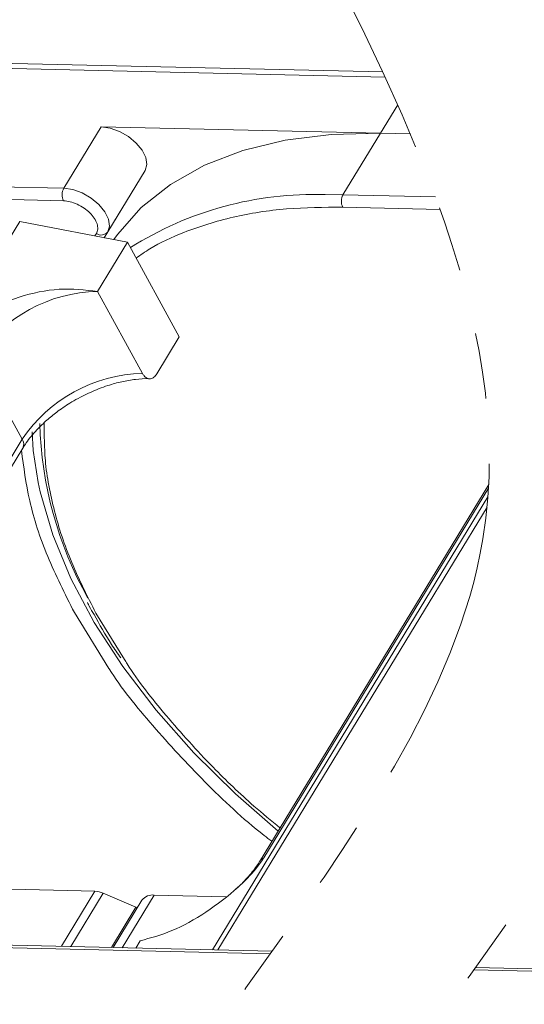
# Model space of a CAD drawing. Header units: millimetres. Extents: x 207 to 1682, y 260 to 1293.
# Tile 65 of 84: x 1357 to 1383, y 1060 to 1109. Entities that reach past the tile are written whole.
import ezdxf

# ---------------------------------------------------------------- set-up
doc = ezdxf.new("R2010")
doc.units = ezdxf.units.MM
doc.linetypes.add('PHANTOM2', pattern=[31.75, 15.875, -3.175, 3.175, -3.175, 3.175, -3.175])
doc.styles.get("Standard").update_dxf_attribs({"font": '仿宋_GB2312.ttf', "width": 0.8})
doc.dimstyles.new('ISO-25.1', dxfattribs={"dimtxt": 6, "dimasz": 5, "dimexe": 3.5, "dimexo": 0.625, "dimgap": 1.5, "dimtad": 1, "dimtoh": 1, "dimtxsty": 'Standard', "dimcen": 2.5, "dimadec": 0, "dimazin": 0, "dimtfac": 1, "dimtmove": 0, "dimatfit": 3, "dimfxl": 0, "dimarcsym": 0})

msp = doc.modelspace()

# ---------------------------------------------------------------- linework, layer by layer
at = {"color": 7, "linetype": 'Continuous', "lineweight": 15}
for p, q in [((1375.45, 1106.175), (1342.729, 1106.926)), ((1342.827, 1106.666), (1375.571, 1105.915)), ((1376.195, 1104.543), (1375.329, 1103.12)), ((1361.385, 1103.44), (1359.518, 1100.371)), ((1375.329, 1103.12), (1361.385, 1103.44)), ((1373.462, 1100.051), (1375.329, 1103.12)), ((1375.329, 1103.12), (1376.829, 1103.085)), ((1363.579, 1101.264), (1361.536, 1097.906)), ((1361.711, 1098.195), (1363.579, 1101.264)), ((1359.518, 1100.371), (1325.335, 1101.155)), ((1325.321, 1100.533), (1359.504, 1099.749)), ((1373.462, 1100.051), (1372.574, 1100.057)), ((1378.079, 1099.945), (1373.462, 1100.051)), ((1373.447, 1099.429), (1378.307, 1099.317)), ((1335.637, 1063.083), (1357.317, 1098.713)), ((1357.317, 1098.713), (1362.699, 1097.683)), ((1361.149, 1098.117), (1361.074, 1097.994)), ((1361.535, 1097.906), (1361.711, 1098.195)), ((1361.205, 1095.228), (1362.699, 1097.683)), ((1362.699, 1097.683), (1365.285, 1092.956)), ((1363.447, 1091.131), (1361.205, 1095.228)), ((1364.165, 1091.114), (1365.285, 1092.956)), ((1357.442, 1087.845), (1355.2, 1091.943)), ((1357.442, 1087.845), (1342.129, 1062.68)), ((1342.272, 1062.419), (1357.475, 1087.405)), ((1380.738, 1085.581), (1369.288, 1066.763)), ((1369.502, 1066.949), (1380.729, 1085.4)), ((1380.7, 1084.97), (1366.945, 1062.365)), ((1367.214, 1062.359), (1380.656, 1084.448)), ((1360.047, 1079.195), (1361.774, 1076.407)), ((1362.546, 1076.86), (1361.124, 1079.17)), ((1354.09, 1065.45), (1361.074, 1065.29)), ((1361.074, 1065.29), (1359.399, 1062.538)), ((1361.492, 1065.192), (1359.871, 1062.527)), ((1361.492, 1065.192), (1363.123, 1064.496)), ((1362.435, 1062.468), (1364.035, 1065.098)), ((1367.611, 1065.016), (1364.035, 1065.098)), ((1361.897, 1062.481), (1363.123, 1064.496)), ((1363.425, 1064.838), (1361.989, 1062.478)), ((1363.167, 1064.415), (1363.123, 1064.496)), ((1350.679, 1062.609), (1369.836, 1062.17)), ((1369.927, 1062.296), (1350.861, 1062.734)), ((1363.112, 1062.453), (1363.333, 1062.816)), ((1394.581, 1061.152), (1380.081, 1061.485)), ((1379.99, 1061.358), (1394.399, 1061.027))]:
    msp.add_line(p, q, dxfattribs=at)
at = {"color": 7, "linetype": 'Continuous', "lineweight": 15, "flags": 128}
for points in [[(1363.579, 1101.264), (1363.667, 1101.556), (1363.619, 1101.901), (1363.437, 1102.27), (1363.138, 1102.631), (1362.748, 1102.953), (1362.3, 1103.209), (1361.832, 1103.376), (1361.385, 1103.44)], [(1375.329, 1103.12), (1372.877, 1103.062), (1370.578, 1102.773), (1368.458, 1102.257), (1366.54, 1101.519), (1364.845, 1100.567), (1363.391, 1099.411), (1362.195, 1098.065), (1362.015, 1097.814)], [(1361.711, 1098.195), (1361.8, 1098.487), (1361.751, 1098.832), (1361.57, 1099.201), (1361.271, 1099.562), (1360.881, 1099.884), (1360.432, 1100.14), (1359.965, 1100.307), (1359.518, 1100.371)], [(1358.24, 1085.694), (1357.997, 1087.287), (1357.933, 1088.209)], [(1370.219, 1068.293), (1368.092, 1070.144), (1366.01, 1072.198), (1364.129, 1074.323), (1362.468, 1076.497), (1361.045, 1078.696), (1359.876, 1080.898), (1358.972, 1083.079), (1358.344, 1085.216), (1358.24, 1085.694)]]:
    msp.add_lwpolyline(points, dxfattribs=at)
at = {"color": 7, "linetype": 'Continuous', "lineweight": 15}
for centre, radius, start, end in [((1360.111, 1100.046), 0.676, 151.2883, 206.0774), ((1372.026, 1082.88), 17.186, 88.173, 122.2769), ((1374.055, 1099.726), 0.676, 151.2883, 206.0774), ((1361.39, 1098.443), 0.406, 233.4992, 322.3259), ((1361.373, 1087.791), 7.439, 91.2925, 146.0732), ((1363.614, 1083.693), 7.439, 91.2925, 146.0732), ((1377.144, 1089.124), 18.828, 181.473, 209.2705), ((1357.1, 1087.598), 0.422, 332.7392, 35.9387), ((1369.7, 1066.506), 0.486, 114.0436, 148.1804), ((1361.024, 1064.137), 1.154, 66.0507, 87.522), ((1363.955, 1064.439), 0.664, 83.0653, 142.99)]:
    msp.add_arc(centre, radius, start, end, dxfattribs=at)
at = {"color": 3, "linetype": 'PHANTOM2', "lineweight": 9, "ltscale": 1.030123}
for points in [[(1381.02, 1117.682), (1391.593, 1083.444), (1367.929, 1038.634), (1378.501, 1004.397)], [(1369.877, 1117.114), (1380.45, 1082.877), (1356.786, 1038.066), (1367.358, 1003.829)]]:
    msp.add_spline(points, degree=3, dxfattribs=at)
at = {"color": 7, "linetype": 'Continuous', "lineweight": 15}
for points, knots in [([(1359.504, 1099.749), (1359.611, 1099.739), (1359.831, 1099.718), (1360.193, 1099.586), (1360.535, 1099.391), (1360.83, 1099.147), (1361.056, 1098.874), (1361.195, 1098.592), (1361.237, 1098.324), (1361.178, 1098.185), (1361.149, 1098.117)], [0, 0, 0, 0, 0.12225, 0.25, 0.37775, 0.5, 0.62225, 0.75, 0.87775, 1, 1, 1, 1]), ([(1363.136, 1096.883), (1363.359, 1097.042), (1364.068, 1097.547), (1365.656, 1098.27), (1367.913, 1098.976), (1370.577, 1099.405), (1372.5, 1099.421), (1373.447, 1099.429)], [0, 0, 0, 0, 0.088375, 0.281114, 0.527622, 0.767417, 1, 1, 1, 1]), ([(1361.205, 1095.228), (1360.574, 1095.297), (1359.313, 1095.433), (1357.267, 1095.009), (1355.633, 1094.259), (1354.57, 1093.473), (1354.221, 1092.997), (1354.092, 1092.82)], [0, 0, 0, 0, 0.249096, 0.498243, 0.745205, 0.90541, 1, 1, 1, 1]), ([(1364.165, 1091.114), (1364.119, 1091.052), (1364.028, 1090.928), (1363.856, 1090.853), (1363.684, 1090.874), (1363.542, 1090.978), (1363.474, 1091.087), (1363.447, 1091.131)], [0, 0, 0, 0, 0.2146939, 0.4293877, 0.6440816, 0.8587754, 1, 1, 1, 1]), ([(1360.23, 1089.88), (1360.58, 1090.056), (1361.072, 1090.302), (1361.81, 1090.561), (1362.424, 1090.731), (1363.107, 1090.84), (1363.574, 1090.882), (1363.782, 1090.863), (1363.797, 1090.862)], [0, 0, 0, 0, 0.288391, 0.40474, 0.594322, 0.785544, 0.984773, 1, 1, 1, 1]), ([(1357.491, 1087.407), (1357.54, 1087.492), (1357.71, 1087.791), (1358.118, 1088.27), (1358.645, 1088.783), (1359.199, 1089.232), (1359.726, 1089.594), (1360.095, 1089.803), (1360.23, 1089.88)], [0, 0, 0, 0, 0.097286, 0.340622, 0.525469, 0.686972, 0.885597, 1, 1, 1, 1]), ([(1361.124, 1079.17), (1360.695, 1080.015), (1359.824, 1081.731), (1358.99, 1084.29), (1358.543, 1086.631), (1358.545, 1088.05), (1358.545, 1088.671)], [0, 0, 0, 0, 0.255322, 0.518562, 0.789217, 1, 1, 1, 1]), ([(1357.409, 1087.295), (1357.516, 1086.464), (1357.738, 1084.75), (1358.626, 1082.018), (1359.575, 1080.133), (1360.047, 1079.195)], [0, 0, 0, 0, 0.321295, 0.662487, 1, 1, 1, 1]), ([(1360.702, 1079.698), (1360.732, 1079.635), (1360.825, 1079.435), (1360.949, 1079.234), (1361.034, 1079.097)], [0, 0, 0, 0, 0.317467, 1, 1, 1, 1]), ([(1361.034, 1079.097), (1361.307, 1078.601), (1361.706, 1077.876), (1362.21, 1077.158), (1362.368, 1076.933)], [0, 0, 0, 0, 0.685846, 1, 1, 1, 1]), ([(1370.315, 1068.452), (1369.877, 1068.811), (1368.698, 1069.78), (1366.758, 1071.646), (1364.625, 1074.017), (1363.17, 1075.839), (1362.592, 1076.785), (1362.546, 1076.86)], [0, 0, 0, 0, 0.139905, 0.376826, 0.679842, 0.974606, 1, 1, 1, 1]), ([(1361.774, 1076.407), (1361.777, 1076.402), (1362.375, 1075.437), (1363.945, 1073.517), (1366.524, 1070.732), (1368.565, 1068.797), (1369.777, 1067.875), (1369.905, 1067.778)], [0, 0, 0, 0, 0.001708, 0.316913, 0.637904, 0.961869, 1, 1, 1, 1]), ([(1363.333, 1062.816), (1363.851, 1062.953), (1364.888, 1063.227), (1366.635, 1064.197), (1368.072, 1065.307), (1369.037, 1066.272), (1369.376, 1066.766), (1369.502, 1066.949)], [0, 0, 0, 0, 0.249096, 0.498243, 0.745205, 0.90541, 1, 1, 1, 1]), ([(1369.285, 1066.762), (1369.282, 1066.756), (1369.188, 1066.572), (1368.873, 1066.17), (1368.472, 1065.711), (1368.179, 1065.456), (1368.101, 1065.388)], [0, 0, 0, 0, 0.014876, 0.423831, 0.846052, 1, 1, 1, 1])]:
    msp.add_open_spline(points, degree=3, knots=knots, dxfattribs=at)

# ---------------------------------------------------------------- leaders
at = {"color": 5, "lineweight": 9}
msp.add_leader([(1341.806, 1080.151), (1364.49, 1134.6), (1373.815, 1134.6)], dimstyle='ISO-25.1', override={"dimgap": 1.5, "dimtad": 0, "dimldrblk": 'Dot'}, dxfattribs=at)

doc.saveas('drawing.dxf')
